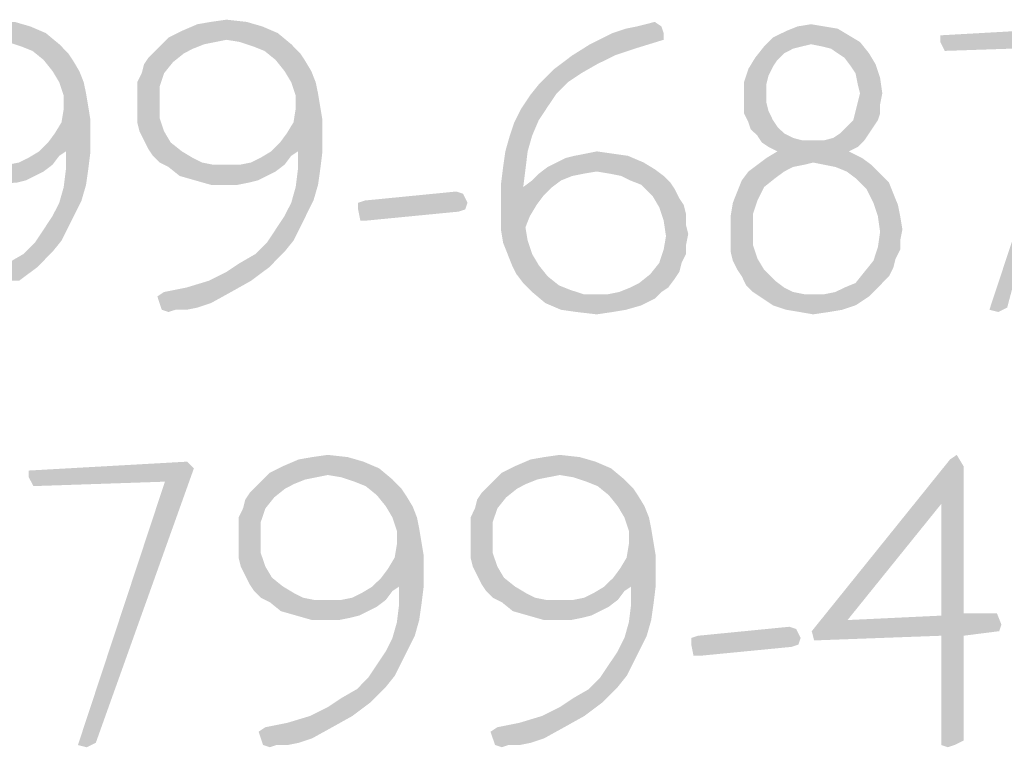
# Model space of a CAD drawing. Header units: inches. Extents: x -1 to 69, y -1 to 45.
# Tile 29 of 39: x 65.284 to 66.303, y 1.492 to 2.244. Entities that reach past the tile are written whole.
import ezdxf

# ---------------------------------------------------------------- set-up
doc = ezdxf.new("R2010")
doc.units = ezdxf.units.IN
doc.header["$LTSCALE"] = 3.74
doc.header["$MEASUREMENT"] = 0
doc.layers.get('0').update_dxf_attribs({"linetype": 'CONTINUOUS'})

msp = doc.modelspace()

# ---------------------------------------------------------------- linework, layer by layer
at = {"color": 2, "linetype": 'CONTINUOUS'}
for points in [[(65.2283, 2.2396), (65.2791, 2.242), (65.2953, 2.2373)], [(65.5191, 2.242), (65.4683, 2.2396), (65.4822, 2.242)], [(65.4683, 2.2396), (65.5191, 2.242), (65.5353, 2.2373)], [(65.4822, 2.242), (65.4983, 2.2443), (65.5191, 2.242)], [(65.9322, 2.2396), (65.9414, 2.242), (65.9483, 2.2373)], [(65.3114, 2.2304), (65.1983, 2.2258), (65.2122, 2.2327)], [(65.2953, 2.2373), (65.2122, 2.2327), (65.2283, 2.2396)], [(65.2122, 2.2327), (65.2953, 2.2373), (65.3114, 2.2304)], [(65.5514, 2.2304), (65.4383, 2.2258), (65.4522, 2.2327)], [(65.5353, 2.2373), (65.4522, 2.2327), (65.4683, 2.2396)], [(65.4522, 2.2327), (65.5353, 2.2373), (65.5514, 2.2304)], [(65.8976, 2.2304), (65.9114, 2.235), (65.9483, 2.2373)], [(65.8976, 2.2304), (65.9483, 2.2373), (65.9506, 2.2304)], [(65.9483, 2.2373), (65.9114, 2.235), (65.923, 2.2373)], [(65.9483, 2.2373), (65.923, 2.2373), (65.9322, 2.2396)], [(66.1422, 2.2281), (66.0637, 2.2258), (66.0776, 2.2327)], [(66.1168, 2.2373), (66.1306, 2.235), (66.0776, 2.2327)], [(66.1168, 2.2373), (66.0776, 2.2327), (66.0891, 2.2373)], [(66.0776, 2.2327), (66.1306, 2.235), (66.1422, 2.2281)], [(66.0891, 2.2373), (66.103, 2.2396), (66.1168, 2.2373)], [(66.4076, 2.2304), (66.2368, 2.2281), (66.4006, 2.2373)], [(65.2583, 2.2235), (65.1983, 2.2258), (65.3114, 2.2304)], [(65.2722, 2.2212), (65.2583, 2.2235), (65.3114, 2.2304)], [(65.2722, 2.2212), (65.3114, 2.2304), (65.3253, 2.2189)], [(65.3253, 2.2189), (65.286, 2.2166), (65.2722, 2.2212)], [(65.4983, 2.2235), (65.4314, 2.2189), (65.4383, 2.2258)], [(65.4983, 2.2235), (65.4868, 2.2212), (65.4314, 2.2189)], [(65.4314, 2.2189), (65.4868, 2.2212), (65.4753, 2.2189)], [(65.4983, 2.2235), (65.4383, 2.2258), (65.5514, 2.2304)], [(65.5122, 2.2212), (65.4983, 2.2235), (65.5514, 2.2304)], [(65.5122, 2.2212), (65.5514, 2.2304), (65.5653, 2.2189)], [(65.5653, 2.2189), (65.526, 2.2166), (65.5122, 2.2212)], [(65.9506, 2.2304), (65.9506, 2.2235), (65.8745, 2.2189)], [(65.9506, 2.2304), (65.8745, 2.2189), (65.8976, 2.2304)], [(65.8745, 2.2189), (65.9506, 2.2235), (65.9206, 2.2143)], [(66.103, 2.2189), (66.0545, 2.2166), (66.0637, 2.2258)], [(66.0637, 2.2258), (66.1422, 2.2281), (66.1537, 2.2212)], [(66.0637, 2.2258), (66.1537, 2.2212), (66.103, 2.2189)], [(66.1145, 2.2166), (66.103, 2.2189), (66.1537, 2.2212)], [(66.1237, 2.2143), (66.1145, 2.2166), (66.1537, 2.2212)], [(66.1306, 2.2096), (66.1237, 2.2143), (66.1537, 2.2212)], [(66.1306, 2.2096), (66.1537, 2.2212), (66.163, 2.2096)], [(66.2368, 2.2212), (66.2368, 2.2281), (66.4076, 2.2304)], [(66.3776, 2.2166), (66.2368, 2.2212), (66.4076, 2.2304)], [(66.3776, 2.2166), (66.2414, 2.212), (66.2368, 2.2212)], [(65.2976, 2.212), (65.286, 2.2166), (65.3253, 2.2189)], [(65.2976, 2.212), (65.3253, 2.2189), (65.3345, 2.2096)], [(65.3345, 2.2096), (65.3091, 2.2027), (65.2976, 2.212)], [(65.4545, 2.2096), (65.4176, 2.205), (65.4245, 2.212)], [(65.4753, 2.2189), (65.4637, 2.2143), (65.4245, 2.212)], [(65.4753, 2.2189), (65.4245, 2.212), (65.4314, 2.2189)], [(65.4245, 2.212), (65.4637, 2.2143), (65.4545, 2.2096)], [(65.5376, 2.212), (65.526, 2.2166), (65.5653, 2.2189)], [(65.5376, 2.212), (65.5653, 2.2189), (65.5745, 2.2096)], [(65.5745, 2.2096), (65.5491, 2.2027), (65.5376, 2.212)], [(65.9206, 2.2143), (65.856, 2.2073), (65.8745, 2.2189)], [(65.856, 2.2073), (65.9206, 2.2143), (65.8999, 2.2073)], [(66.0937, 2.2166), (66.0845, 2.2143), (66.0453, 2.205)], [(66.0937, 2.2166), (66.0453, 2.205), (66.0545, 2.2166)], [(66.0845, 2.2143), (66.0753, 2.2096), (66.0453, 2.205)], [(66.0545, 2.2166), (66.103, 2.2189), (66.0937, 2.2166)], [(66.306, 1.9466), (66.2876, 1.9443), (66.3776, 2.2166)], [(65.3091, 2.2027), (65.3345, 2.2096), (65.3391, 2.2027)], [(65.3391, 2.2027), (65.3183, 2.1912), (65.3091, 2.2027)], [(65.3183, 2.1912), (65.3391, 2.2027), (65.346, 2.1912)], [(65.4106, 2.1889), (65.413, 2.1981), (65.443, 2.2004)], [(65.4106, 2.1889), (65.443, 2.2004), (65.4337, 2.1889)], [(65.443, 2.2004), (65.413, 2.1981), (65.4176, 2.205)], [(65.4176, 2.205), (65.4545, 2.2096), (65.443, 2.2004)], [(65.5491, 2.2027), (65.5745, 2.2096), (65.5791, 2.2027)], [(65.5791, 2.2027), (65.5583, 2.1912), (65.5491, 2.2027)], [(65.5583, 2.1912), (65.5791, 2.2027), (65.586, 2.1912)], [(65.8999, 2.2073), (65.8814, 2.1981), (65.8376, 2.1935)], [(65.8999, 2.2073), (65.8376, 2.1935), (65.856, 2.2073)], [(66.0683, 2.2027), (66.0383, 2.1935), (66.0453, 2.205)], [(66.0683, 2.2027), (66.0637, 2.1958), (66.0383, 2.1935)], [(66.0453, 2.205), (66.0753, 2.2096), (66.0683, 2.2027)], [(66.163, 2.2096), (66.1376, 2.205), (66.1306, 2.2096)], [(66.1376, 2.205), (66.163, 2.2096), (66.1699, 2.1981)], [(66.1699, 2.1981), (66.1445, 2.1958), (66.1376, 2.205)], [(65.346, 2.1912), (65.3253, 2.1796), (65.3183, 2.1912)], [(65.3253, 2.1796), (65.346, 2.1912), (65.3506, 2.1796)], [(65.586, 2.1912), (65.5653, 2.1796), (65.5583, 2.1912)], [(65.5653, 2.1796), (65.586, 2.1912), (65.5906, 2.1796)], [(65.8653, 2.1889), (65.8214, 2.1773), (65.8376, 2.1935)], [(65.8376, 2.1935), (65.8814, 2.1981), (65.8653, 2.1889)], [(66.0591, 2.1866), (66.0337, 2.1796), (66.0383, 2.1935)], [(66.0383, 2.1935), (66.0637, 2.1958), (66.0591, 2.1866)], [(66.1491, 2.1889), (66.1445, 2.1958), (66.1699, 2.1981)], [(66.1491, 2.1889), (66.1699, 2.1981), (66.1745, 2.1843)], [(65.4337, 2.1889), (65.406, 2.1796), (65.4106, 2.1889)], [(65.406, 2.1796), (65.4337, 2.1889), (65.4291, 2.175)], [(65.8653, 2.1889), (65.8514, 2.1796), (65.8214, 2.1773)], [(66.0337, 2.1796), (66.0591, 2.1866), (66.0568, 2.1773)], [(66.1745, 2.1843), (66.1514, 2.1773), (66.1491, 2.1889)], [(66.1537, 2.1681), (66.1514, 2.1773), (66.1745, 2.1843)], [(66.1537, 2.1681), (66.1745, 2.1843), (66.1768, 2.1681)], [(65.3506, 2.1796), (65.3299, 2.1658), (65.3253, 2.1796)], [(65.3506, 2.1796), (65.353, 2.1681), (65.3299, 2.1658)], [(65.4291, 2.175), (65.406, 2.1681), (65.406, 2.1796)], [(65.406, 2.1589), (65.406, 2.1681), (65.4291, 2.175)], [(65.406, 2.1589), (65.4291, 2.175), (65.4291, 2.1589)], [(65.5906, 2.1796), (65.5699, 2.1658), (65.5653, 2.1796)], [(65.5906, 2.1796), (65.593, 2.1681), (65.5699, 2.1658)], [(65.8399, 2.1681), (65.8122, 2.1658), (65.8214, 2.1773)], [(65.8214, 2.1773), (65.8514, 2.1796), (65.8399, 2.1681)], [(66.0568, 2.1773), (66.0337, 2.1658), (66.0337, 2.1796)], [(66.0568, 2.1773), (66.0568, 2.1681), (66.0337, 2.1658)], [(65.3299, 2.1658), (65.353, 2.1681), (65.3553, 2.1543)], [(65.3553, 2.1543), (65.3299, 2.152), (65.3299, 2.1658)], [(65.5699, 2.1658), (65.593, 2.1681), (65.5953, 2.1543)], [(65.5953, 2.1543), (65.5699, 2.152), (65.5699, 2.1658)], [(65.8306, 2.1543), (65.803, 2.152), (65.8122, 2.1658)], [(65.8122, 2.1658), (65.8399, 2.1681), (65.8306, 2.1543)], [(66.0337, 2.1658), (66.0568, 2.1681), (66.0568, 2.1589)], [(66.0568, 2.1589), (66.0337, 2.1566), (66.0337, 2.1658)], [(66.1768, 2.1681), (66.1514, 2.1589), (66.1537, 2.1681)], [(66.1514, 2.1589), (66.1768, 2.1681), (66.1745, 2.1566)], [(65.3576, 2.1404), (65.3276, 2.1381), (65.3299, 2.152)], [(65.3299, 2.152), (65.3553, 2.1543), (65.3576, 2.1404)], [(65.4291, 2.1589), (65.406, 2.1473), (65.406, 2.1589)], [(65.406, 2.1473), (65.4291, 2.1589), (65.4291, 2.1427)], [(65.5976, 2.1404), (65.5676, 2.1381), (65.5699, 2.152)], [(65.5699, 2.152), (65.5953, 2.1543), (65.5976, 2.1404)], [(65.8214, 2.1404), (65.796, 2.1381), (65.803, 2.152)], [(65.803, 2.152), (65.8306, 2.1543), (65.8214, 2.1404)], [(66.0337, 2.1566), (66.0568, 2.1589), (66.0591, 2.1496)], [(66.0591, 2.1496), (66.0337, 2.1473), (66.0337, 2.1566)], [(66.0337, 2.1473), (66.0591, 2.1496), (66.0637, 2.1404)], [(66.1745, 2.1473), (66.1468, 2.1404), (66.1491, 2.1496)], [(66.1745, 2.1566), (66.1491, 2.1496), (66.1514, 2.1589)], [(66.1491, 2.1496), (66.1745, 2.1566), (66.1745, 2.1473)], [(65.3206, 2.1266), (65.3276, 2.1381), (65.3576, 2.1404)], [(65.3206, 2.1266), (65.3576, 2.1404), (65.3576, 2.1266)], [(65.4291, 2.1427), (65.406, 2.1381), (65.406, 2.1473)], [(65.4083, 2.1289), (65.406, 2.1381), (65.4291, 2.1427)], [(65.4083, 2.1289), (65.4291, 2.1427), (65.4337, 2.1289)], [(65.5606, 2.1266), (65.5676, 2.1381), (65.5976, 2.1404)], [(65.5606, 2.1266), (65.5976, 2.1404), (65.5976, 2.1266)], [(65.7914, 2.1243), (65.796, 2.1381), (65.8214, 2.1404)], [(65.7914, 2.1243), (65.8214, 2.1404), (65.8145, 2.1243)], [(66.0637, 2.1404), (66.0383, 2.1381), (66.0337, 2.1473)], [(66.0383, 2.1381), (66.0637, 2.1404), (66.0683, 2.1335)], [(66.1722, 2.1404), (66.1399, 2.1335), (66.1468, 2.1404)], [(66.1399, 2.1335), (66.1722, 2.1404), (66.1676, 2.1335)], [(66.1468, 2.1404), (66.1745, 2.1473), (66.1722, 2.1404)], [(66.0683, 2.1335), (66.0406, 2.1312), (66.0383, 2.1381)], [(66.0406, 2.1312), (66.0683, 2.1335), (66.0753, 2.1266)], [(66.0753, 2.1266), (66.0476, 2.1243), (66.0406, 2.1312)], [(66.1676, 2.1335), (66.133, 2.1266), (66.1399, 2.1335)], [(66.133, 2.1266), (66.1676, 2.1335), (66.163, 2.1266)], [(65.3045, 2.1081), (65.3137, 2.1173), (65.3576, 2.1266)], [(65.3322, 2.1081), (65.3045, 2.1081), (65.3576, 2.1266)], [(65.3576, 2.1266), (65.3137, 2.1173), (65.3206, 2.1266)], [(65.3322, 2.1081), (65.3576, 2.1266), (65.3576, 2.1081)], [(65.4337, 2.1289), (65.413, 2.1196), (65.4083, 2.1289)], [(65.413, 2.1196), (65.4337, 2.1289), (65.4406, 2.1173)], [(65.4406, 2.1173), (65.4176, 2.1104), (65.413, 2.1196)], [(65.5445, 2.1081), (65.5537, 2.1173), (65.5976, 2.1266)], [(65.5722, 2.1081), (65.5445, 2.1081), (65.5976, 2.1266)], [(65.5976, 2.1266), (65.5537, 2.1173), (65.5606, 2.1266)], [(65.5722, 2.1081), (65.5976, 2.1266), (65.5976, 2.1081)], [(65.8145, 2.1243), (65.7868, 2.1081), (65.7914, 2.1243)], [(65.7868, 2.1081), (65.8145, 2.1243), (65.8099, 2.1081)], [(66.0476, 2.1243), (66.0753, 2.1266), (66.0845, 2.122)], [(66.0845, 2.122), (66.0522, 2.1173), (66.0476, 2.1243)], [(66.0845, 2.122), (66.0937, 2.1196), (66.0522, 2.1173)], [(66.1168, 2.1196), (66.1583, 2.1196), (66.0522, 2.1173)], [(66.1053, 2.1196), (66.1168, 2.1196), (66.0522, 2.1173)], [(66.0937, 2.1196), (66.1053, 2.1196), (66.0522, 2.1173)], [(66.0591, 2.1127), (66.0522, 2.1173), (66.1583, 2.1196)], [(66.0591, 2.1127), (66.1583, 2.1196), (66.1514, 2.1127)], [(66.1168, 2.1196), (66.126, 2.122), (66.163, 2.1266)], [(66.1168, 2.1196), (66.163, 2.1266), (66.1583, 2.1196)], [(66.163, 2.1266), (66.126, 2.122), (66.133, 2.1266)], [(65.4176, 2.1104), (65.4406, 2.1173), (65.4522, 2.1081)], [(65.4522, 2.1081), (65.4222, 2.1035), (65.4176, 2.1104)], [(66.1514, 2.1127), (66.0683, 2.1081), (66.0591, 2.1127)], [(66.0683, 2.1081), (66.1514, 2.1127), (66.1422, 2.1081)], [(65.2722, 2.0943), (65.2837, 2.0966), (65.3253, 2.1035)], [(65.2722, 2.0943), (65.3253, 2.1035), (65.3183, 2.0943)], [(65.2837, 2.0966), (65.293, 2.1012), (65.3253, 2.1035)], [(65.3322, 2.1081), (65.3253, 2.1035), (65.293, 2.1012)], [(65.3322, 2.1081), (65.293, 2.1012), (65.3045, 2.1081)], [(65.3576, 2.1081), (65.3322, 2.0896), (65.3322, 2.1081)], [(65.3322, 2.0896), (65.3576, 2.1081), (65.3553, 2.0896)], [(65.4222, 2.1035), (65.4522, 2.1081), (65.4637, 2.1012)], [(65.4637, 2.1012), (65.4291, 2.0966), (65.4222, 2.1035)], [(65.4291, 2.0966), (65.4637, 2.1012), (65.473, 2.0966)], [(65.5122, 2.0943), (65.5237, 2.0966), (65.5653, 2.1035)], [(65.5122, 2.0943), (65.5653, 2.1035), (65.5583, 2.0943)], [(65.5237, 2.0966), (65.533, 2.1012), (65.5653, 2.1035)], [(65.5722, 2.1081), (65.5653, 2.1035), (65.533, 2.1012)], [(65.5722, 2.1081), (65.533, 2.1012), (65.5445, 2.1081)], [(65.5976, 2.1081), (65.5722, 2.0896), (65.5722, 2.1081)], [(65.5722, 2.0896), (65.5976, 2.1081), (65.5953, 2.0896)], [(65.8099, 2.1081), (65.7845, 2.092), (65.7868, 2.1081)], [(65.7845, 2.092), (65.8099, 2.1081), (65.8076, 2.0896)], [(65.8399, 2.0966), (65.8491, 2.1012), (65.9137, 2.1035)], [(65.8399, 2.0966), (65.9137, 2.1035), (65.9299, 2.0966)], [(65.9137, 2.1035), (65.8491, 2.1012), (65.8583, 2.1035)], [(65.8976, 2.1058), (65.8583, 2.1035), (65.8699, 2.1058)], [(65.8583, 2.1035), (65.8976, 2.1058), (65.9137, 2.1035)], [(65.8699, 2.1058), (65.8814, 2.1081), (65.8976, 2.1058)], [(66.156, 2.1012), (66.1053, 2.0966), (66.0476, 2.0943)], [(66.156, 2.1012), (66.0476, 2.0943), (66.0568, 2.1012)], [(66.1422, 2.1081), (66.0568, 2.1012), (66.0683, 2.1081)], [(66.0568, 2.1012), (66.1422, 2.1081), (66.156, 2.1012)], [(66.1168, 2.0943), (66.1053, 2.0966), (66.156, 2.1012)], [(66.1168, 2.0943), (66.156, 2.1012), (66.1653, 2.0943)], [(65.2722, 2.0943), (65.3183, 2.0943), (65.1983, 2.092)], [(65.1983, 2.092), (65.3183, 2.0943), (65.3091, 2.0873)], [(65.3091, 2.0873), (65.2099, 2.0827), (65.1983, 2.092)], [(65.3553, 2.0896), (65.353, 2.0735), (65.3299, 2.0712)], [(65.3553, 2.0896), (65.3299, 2.0712), (65.3322, 2.0896)], [(65.473, 2.0966), (65.4383, 2.092), (65.4291, 2.0966)], [(65.473, 2.0966), (65.4845, 2.0943), (65.4383, 2.092)], [(65.5122, 2.0943), (65.5583, 2.0943), (65.4383, 2.092)], [(65.4983, 2.0943), (65.5122, 2.0943), (65.4383, 2.092)], [(65.4845, 2.0943), (65.4983, 2.0943), (65.4383, 2.092)], [(65.4383, 2.092), (65.5583, 2.0943), (65.5491, 2.0873)], [(65.5491, 2.0873), (65.4499, 2.0827), (65.4383, 2.092)], [(65.5953, 2.0896), (65.593, 2.0735), (65.5699, 2.0712)], [(65.5953, 2.0896), (65.5699, 2.0712), (65.5722, 2.0896)], [(65.8076, 2.0896), (65.7822, 2.0735), (65.7845, 2.092)], [(65.7822, 2.0735), (65.8076, 2.0896), (65.8053, 2.0712)], [(65.9414, 2.0896), (65.8214, 2.085), (65.8306, 2.092)], [(65.9414, 2.0896), (65.8814, 2.0873), (65.8214, 2.085)], [(65.9299, 2.0966), (65.8306, 2.092), (65.8399, 2.0966)], [(65.8306, 2.092), (65.9299, 2.0966), (65.9414, 2.0896)], [(65.8953, 2.085), (65.8814, 2.0873), (65.9414, 2.0896)], [(65.9068, 2.0827), (65.8953, 2.085), (65.9414, 2.0896)], [(65.9068, 2.0827), (65.9414, 2.0896), (65.9506, 2.0827)], [(66.096, 2.0943), (66.0845, 2.092), (66.0383, 2.0873)], [(66.096, 2.0943), (66.0383, 2.0873), (66.0476, 2.0943)], [(66.0383, 2.0873), (66.0845, 2.092), (66.0753, 2.0873)], [(66.0476, 2.0943), (66.1053, 2.0966), (66.096, 2.0943)], [(66.1653, 2.0943), (66.1283, 2.092), (66.1168, 2.0943)], [(66.1399, 2.0873), (66.1283, 2.092), (66.1653, 2.0943)], [(66.1399, 2.0873), (66.1653, 2.0943), (66.1745, 2.085)], [(65.2099, 2.0827), (65.3091, 2.0873), (65.2999, 2.0827)], [(65.2999, 2.0827), (65.226, 2.0781), (65.2099, 2.0827)], [(65.226, 2.0781), (65.2999, 2.0827), (65.2906, 2.0781)], [(65.2906, 2.0781), (65.2422, 2.0735), (65.226, 2.0781)], [(65.2906, 2.0781), (65.2814, 2.0758), (65.2422, 2.0735)], [(65.4499, 2.0827), (65.5491, 2.0873), (65.5399, 2.0827)], [(65.5399, 2.0827), (65.466, 2.0781), (65.4499, 2.0827)], [(65.466, 2.0781), (65.5399, 2.0827), (65.5306, 2.0781)], [(65.5306, 2.0781), (65.4822, 2.0735), (65.466, 2.0781)], [(65.5306, 2.0781), (65.5214, 2.0758), (65.4822, 2.0735)], [(65.8445, 2.0781), (65.8053, 2.0712), (65.8145, 2.0781)], [(65.8053, 2.0712), (65.8445, 2.0781), (65.8353, 2.0712)], [(65.8676, 2.085), (65.856, 2.0827), (65.8145, 2.0781)], [(65.8676, 2.085), (65.8145, 2.0781), (65.8214, 2.085)], [(65.8145, 2.0781), (65.856, 2.0827), (65.8445, 2.0781)], [(65.8214, 2.085), (65.8814, 2.0873), (65.8676, 2.085)], [(65.9506, 2.0827), (65.916, 2.0781), (65.9068, 2.0827)], [(65.916, 2.0781), (65.9506, 2.0827), (65.9576, 2.0758)], [(65.9576, 2.0758), (65.9276, 2.0735), (65.916, 2.0781)], [(66.0545, 2.0712), (66.0268, 2.0666), (66.0314, 2.0781)], [(66.0753, 2.0873), (66.066, 2.0804), (66.0314, 2.0781)], [(66.0753, 2.0873), (66.0314, 2.0781), (66.0383, 2.0873)], [(66.0314, 2.0781), (66.066, 2.0804), (66.0545, 2.0712)], [(66.1745, 2.085), (66.1491, 2.0804), (66.1399, 2.0873)], [(66.1491, 2.0804), (66.1745, 2.085), (66.1837, 2.0758)], [(66.1837, 2.0758), (66.1606, 2.0689), (66.1491, 2.0804)], [(65.3483, 2.0573), (65.3253, 2.055), (65.3299, 2.0712)], [(65.3299, 2.0712), (65.353, 2.0735), (65.3483, 2.0573)], [(65.4983, 2.0735), (65.4822, 2.0735), (65.5214, 2.0758)], [(65.4983, 2.0735), (65.5214, 2.0758), (65.5099, 2.0735)], [(65.5883, 2.0573), (65.5653, 2.055), (65.5699, 2.0712)], [(65.5699, 2.0712), (65.593, 2.0735), (65.5883, 2.0573)], [(65.8053, 2.0712), (65.7822, 2.055), (65.7822, 2.0735)], [(65.8353, 2.0712), (65.826, 2.062), (65.7822, 2.055)], [(65.8053, 2.0712), (65.8353, 2.0712), (65.7822, 2.055)], [(65.9276, 2.0735), (65.9576, 2.0758), (65.9622, 2.0689)], [(65.9622, 2.0689), (65.9391, 2.062), (65.9276, 2.0735)], [(65.9391, 2.062), (65.9622, 2.0689), (65.9668, 2.0596)], [(66.0268, 2.0666), (66.0545, 2.0712), (66.0476, 2.0573)], [(66.1606, 2.0689), (66.1837, 2.0758), (66.1883, 2.0643)], [(66.1883, 2.0643), (66.1676, 2.055), (66.1606, 2.0689)], [(65.6345, 2.055), (65.6414, 2.0573), (65.743, 2.0643)], [(65.6345, 2.055), (65.743, 2.0643), (65.7476, 2.055)], [(65.743, 2.0643), (65.6414, 2.0573), (65.736, 2.0666)], [(65.7822, 2.055), (65.826, 2.062), (65.8191, 2.0527)], [(65.9668, 2.0596), (65.946, 2.0504), (65.9391, 2.062)], [(65.9668, 2.0596), (65.9714, 2.0527), (65.946, 2.0504)], [(66.0476, 2.0573), (66.0222, 2.055), (66.0268, 2.0666)], [(66.1676, 2.055), (66.1883, 2.0643), (66.193, 2.0527)], [(65.3414, 2.0435), (65.3183, 2.0412), (65.3253, 2.055)], [(65.3253, 2.055), (65.3483, 2.0573), (65.3414, 2.0435)], [(65.5814, 2.0435), (65.5583, 2.0412), (65.5653, 2.055)], [(65.5653, 2.055), (65.5883, 2.0573), (65.5814, 2.0435)], [(65.7476, 2.055), (65.6345, 2.0481), (65.6345, 2.055)], [(65.6345, 2.0481), (65.7476, 2.055), (65.7453, 2.0481)], [(65.7453, 2.0481), (65.6368, 2.0366), (65.6345, 2.0481)], [(65.7453, 2.0481), (65.7383, 2.0458), (65.6368, 2.0366)], [(65.8191, 2.0527), (65.7822, 2.0412), (65.7822, 2.055)], [(65.7822, 2.0412), (65.8191, 2.0527), (65.8122, 2.0412)], [(65.946, 2.0504), (65.9714, 2.0527), (65.9737, 2.0435)], [(65.9737, 2.0435), (65.9506, 2.0366), (65.946, 2.0504)], [(66.043, 2.0435), (66.0199, 2.0412), (66.0222, 2.055)], [(66.0222, 2.055), (66.0476, 2.0573), (66.043, 2.0435)], [(66.193, 2.0527), (66.1722, 2.0412), (66.1676, 2.055)], [(66.1722, 2.0412), (66.193, 2.0527), (66.1953, 2.0412)], [(65.3345, 2.0296), (65.3091, 2.0273), (65.3183, 2.0412)], [(65.3183, 2.0412), (65.3414, 2.0435), (65.3345, 2.0296)], [(65.5745, 2.0296), (65.5491, 2.0273), (65.5583, 2.0412)], [(65.5583, 2.0412), (65.5814, 2.0435), (65.5745, 2.0296)], [(65.6368, 2.0366), (65.7383, 2.0458), (65.6437, 2.0366)], [(65.8122, 2.0412), (65.8076, 2.0296), (65.7822, 2.0273)], [(65.8122, 2.0412), (65.7822, 2.0273), (65.7822, 2.0412)], [(65.9506, 2.0366), (65.9737, 2.0435), (65.9737, 2.032)], [(66.0199, 2.0273), (66.0199, 2.0412), (66.043, 2.0435)], [(66.0199, 2.0273), (66.043, 2.0435), (66.043, 2.0273)], [(66.1953, 2.0412), (66.1745, 2.025), (66.1722, 2.0412)], [(66.1953, 2.0412), (66.1976, 2.0273), (66.1745, 2.025)], [(65.3276, 2.0158), (65.2999, 2.0135), (65.3091, 2.0273)], [(65.3091, 2.0273), (65.3345, 2.0296), (65.3276, 2.0158)], [(65.5676, 2.0158), (65.5399, 2.0135), (65.5491, 2.0273)], [(65.5491, 2.0273), (65.5745, 2.0296), (65.5676, 2.0158)], [(65.7822, 2.0273), (65.8076, 2.0296), (65.8099, 2.0158)], [(65.8099, 2.0158), (65.7845, 2.0135), (65.7822, 2.0273)], [(65.9737, 2.032), (65.953, 2.0204), (65.9506, 2.0366)], [(65.9737, 2.032), (65.976, 2.0227), (65.953, 2.0204)], [(66.043, 2.0273), (66.0199, 2.0158), (66.0199, 2.0273)], [(66.0199, 2.0158), (66.043, 2.0273), (66.043, 2.0112)], [(66.1745, 2.025), (66.1976, 2.0273), (66.1953, 2.0158)], [(65.9737, 2.0112), (65.9506, 2.0066), (65.953, 2.0204)], [(65.953, 2.0204), (65.976, 2.0227), (65.9737, 2.0112)], [(66.1953, 2.0158), (66.1722, 2.0089), (66.1745, 2.025)], [(65.3183, 2.0043), (65.2883, 2.002), (65.2999, 2.0135)], [(65.2999, 2.0135), (65.3276, 2.0158), (65.3183, 2.0043)], [(65.5583, 2.0043), (65.5283, 2.002), (65.5399, 2.0135)], [(65.5399, 2.0135), (65.5676, 2.0158), (65.5583, 2.0043)], [(65.7891, 2.002), (65.7845, 2.0135), (65.8099, 2.0158)], [(65.7891, 2.002), (65.8099, 2.0158), (65.8145, 2.002)], [(65.9506, 2.0066), (65.9737, 2.0112), (65.9737, 2.002)], [(66.043, 2.0112), (66.0199, 2.0043), (66.0199, 2.0158)], [(66.0199, 2.0043), (66.043, 2.0112), (66.0476, 1.9973)], [(66.1953, 2.0066), (66.1676, 1.995), (66.1722, 2.0089)], [(66.1722, 2.0089), (66.1953, 2.0158), (66.1953, 2.0066)], [(65.2722, 1.9927), (65.2883, 2.002), (65.3183, 2.0043)], [(65.2722, 1.9927), (65.3183, 2.0043), (65.3022, 1.9881)], [(65.5122, 1.9927), (65.5283, 2.002), (65.5583, 2.0043)], [(65.5122, 1.9927), (65.5583, 2.0043), (65.5422, 1.9881)], [(65.8145, 2.002), (65.7937, 1.9904), (65.7891, 2.002)], [(65.7937, 1.9904), (65.8145, 2.002), (65.8214, 1.9904)], [(65.9737, 2.002), (65.946, 1.9927), (65.9506, 2.0066)], [(65.946, 1.9927), (65.9737, 2.002), (65.9691, 1.9927)], [(66.0476, 1.9973), (66.0222, 1.995), (66.0199, 2.0043)], [(66.0268, 1.9858), (66.0222, 1.995), (66.0476, 1.9973)], [(66.0268, 1.9858), (66.0476, 1.9973), (66.0545, 1.9858)], [(66.1953, 2.0066), (66.1906, 1.9973), (66.1676, 1.995)], [(66.1676, 1.995), (66.1906, 1.9973), (66.1883, 1.9881)], [(65.2399, 1.9743), (65.2583, 1.9835), (65.3022, 1.9881)], [(65.2399, 1.9743), (65.3022, 1.9881), (65.2837, 1.9743)], [(65.3022, 1.9881), (65.2583, 1.9835), (65.2722, 1.9927)], [(65.4799, 1.9743), (65.4983, 1.9835), (65.5422, 1.9881)], [(65.4799, 1.9743), (65.5422, 1.9881), (65.5237, 1.9743)], [(65.5422, 1.9881), (65.4983, 1.9835), (65.5122, 1.9927)], [(65.8214, 1.9904), (65.7983, 1.9812), (65.7937, 1.9904)], [(65.7983, 1.9812), (65.8214, 1.9904), (65.8306, 1.9789)], [(65.9691, 1.9927), (65.9668, 1.9835), (65.9368, 1.9812)], [(65.9691, 1.9927), (65.9368, 1.9812), (65.946, 1.9927)], [(66.1883, 1.9881), (66.1583, 1.9835), (66.1676, 1.995)], [(66.1583, 1.9835), (66.1883, 1.9881), (66.1837, 1.9789)], [(65.8306, 1.9789), (65.8053, 1.972), (65.7983, 1.9812)], [(65.8053, 1.972), (65.8306, 1.9789), (65.8422, 1.9696)], [(65.916, 1.9673), (65.9253, 1.972), (65.9622, 1.9766)], [(65.916, 1.9673), (65.9622, 1.9766), (65.9553, 1.9673)], [(65.9622, 1.9766), (65.9253, 1.972), (65.9368, 1.9812)], [(65.9368, 1.9812), (65.9668, 1.9835), (65.9622, 1.9766)], [(66.0545, 1.9858), (66.0314, 1.9789), (66.0268, 1.9858)], [(66.0314, 1.9789), (66.0545, 1.9858), (66.066, 1.9743)], [(66.066, 1.9743), (66.036, 1.9696), (66.0314, 1.9789)], [(66.1837, 1.9789), (66.1491, 1.972), (66.1583, 1.9835)], [(66.1491, 1.972), (66.1837, 1.9789), (66.1768, 1.972)], [(65.4337, 1.9627), (65.4568, 1.9673), (65.5237, 1.9743)], [(65.4337, 1.9627), (65.5237, 1.9743), (65.503, 1.9627)], [(65.5237, 1.9743), (65.4568, 1.9673), (65.4799, 1.9743)], [(65.8422, 1.9696), (65.8145, 1.9627), (65.8053, 1.972)], [(65.8422, 1.9696), (65.8537, 1.965), (65.8145, 1.9627)], [(65.9553, 1.9673), (65.9045, 1.9627), (65.916, 1.9673)], [(65.9045, 1.9627), (65.9553, 1.9673), (65.9483, 1.9627)], [(66.036, 1.9696), (66.066, 1.9743), (66.0753, 1.9673)], [(66.0753, 1.9673), (66.043, 1.9627), (66.036, 1.9696)], [(66.043, 1.9627), (66.0753, 1.9673), (66.0845, 1.9627)], [(66.1699, 1.965), (66.1283, 1.9627), (66.1376, 1.9673)], [(66.1768, 1.972), (66.1376, 1.9673), (66.1491, 1.972)], [(66.1376, 1.9673), (66.1768, 1.972), (66.1699, 1.965)], [(65.503, 1.9627), (65.4268, 1.9581), (65.4337, 1.9627)], [(65.4291, 1.9512), (65.4268, 1.9581), (65.503, 1.9627)], [(65.4291, 1.9512), (65.503, 1.9627), (65.4822, 1.9512)], [(65.8145, 1.9627), (65.8537, 1.965), (65.8676, 1.9604)], [(65.8676, 1.9604), (65.8283, 1.9512), (65.8145, 1.9627)], [(65.893, 1.9604), (65.9414, 1.9558), (65.8283, 1.9512)], [(65.8814, 1.9604), (65.893, 1.9604), (65.8283, 1.9512)], [(65.8676, 1.9604), (65.8814, 1.9604), (65.8283, 1.9512)], [(65.9483, 1.9627), (65.893, 1.9604), (65.9045, 1.9627)], [(65.893, 1.9604), (65.9483, 1.9627), (65.9414, 1.9558)], [(66.0845, 1.9627), (66.0499, 1.9581), (66.043, 1.9627)], [(66.0845, 1.9627), (66.096, 1.9604), (66.0499, 1.9581)], [(66.1053, 1.9604), (66.1168, 1.9604), (66.0499, 1.9581)], [(66.096, 1.9604), (66.1053, 1.9604), (66.0499, 1.9581)], [(66.163, 1.9581), (66.0499, 1.9581), (66.1168, 1.9604)], [(66.163, 1.9581), (66.0637, 1.9489), (66.0499, 1.9581)], [(66.0637, 1.9489), (66.163, 1.9581), (66.1491, 1.9489)], [(66.1168, 1.9604), (66.1283, 1.9627), (66.1699, 1.965)], [(66.1168, 1.9604), (66.1699, 1.965), (66.163, 1.9581)], [(65.4822, 1.9512), (65.4314, 1.9443), (65.4291, 1.9512)], [(65.4822, 1.9512), (65.4683, 1.9466), (65.4314, 1.9443)], [(65.4453, 1.9443), (65.4314, 1.9443), (65.4683, 1.9466)], [(65.4453, 1.9443), (65.4683, 1.9466), (65.4568, 1.9443)], [(65.8283, 1.9512), (65.9414, 1.9558), (65.9276, 1.9489)], [(65.9276, 1.9489), (65.8445, 1.9443), (65.8283, 1.9512)], [(65.8445, 1.9443), (65.9276, 1.9489), (65.9114, 1.9443)], [(66.1491, 1.9489), (66.0776, 1.9443), (66.0637, 1.9489)], [(66.0776, 1.9443), (66.1491, 1.9489), (66.1353, 1.9443)], [(66.2876, 1.9443), (66.306, 1.9466), (66.2968, 1.942)], [(65.4453, 1.9443), (65.4383, 1.942), (65.4314, 1.9443)], [(65.9114, 1.9443), (65.8606, 1.942), (65.8445, 1.9443)], [(65.8606, 1.942), (65.9114, 1.9443), (65.8976, 1.942)], [(65.8976, 1.942), (65.8814, 1.9396), (65.8606, 1.942)], [(66.1353, 1.9443), (66.0914, 1.942), (66.0776, 1.9443)], [(66.0914, 1.942), (66.1353, 1.9443), (66.1214, 1.942)], [(66.1214, 1.942), (66.1053, 1.9396), (66.0914, 1.942)], [(65.5869, 1.792), (65.6031, 1.7943), (65.6238, 1.792)], [(65.8269, 1.792), (65.8431, 1.7943), (65.8638, 1.792)], [(66.2469, 1.7896), (66.2538, 1.7943), (66.2608, 1.7827)], [(65.4646, 1.7804), (65.2938, 1.7781), (65.4577, 1.7873)], [(65.6562, 1.7804), (65.5431, 1.7758), (65.5569, 1.7827)], [(65.64, 1.7873), (65.5569, 1.7827), (65.5731, 1.7896)], [(65.5569, 1.7827), (65.64, 1.7873), (65.6562, 1.7804)], [(65.6238, 1.792), (65.5731, 1.7896), (65.5869, 1.792)], [(65.5731, 1.7896), (65.6238, 1.792), (65.64, 1.7873)], [(65.8962, 1.7804), (65.7831, 1.7758), (65.7969, 1.7827)], [(65.88, 1.7873), (65.7969, 1.7827), (65.8131, 1.7896)], [(65.7969, 1.7827), (65.88, 1.7873), (65.8962, 1.7804)], [(65.8638, 1.792), (65.8131, 1.7896), (65.8269, 1.792)], [(65.8131, 1.7896), (65.8638, 1.792), (65.88, 1.7873)], [(66.2608, 1.7827), (66.1038, 1.612), (66.2469, 1.7896)], [(66.2608, 1.7827), (66.2377, 1.7435), (66.1038, 1.612)], [(66.2377, 1.7435), (66.2608, 1.7827), (66.2608, 1.6304)], [(65.2938, 1.7712), (65.2938, 1.7781), (65.4646, 1.7804)], [(65.4346, 1.7666), (65.2938, 1.7712), (65.4646, 1.7804)], [(65.4346, 1.7666), (65.4646, 1.7804), (65.3631, 1.4966)], [(65.6031, 1.7735), (65.5362, 1.7689), (65.5431, 1.7758)], [(65.6031, 1.7735), (65.5915, 1.7712), (65.5362, 1.7689)], [(65.6031, 1.7735), (65.5431, 1.7758), (65.6562, 1.7804)], [(65.6169, 1.7712), (65.6031, 1.7735), (65.6562, 1.7804)], [(65.6169, 1.7712), (65.6562, 1.7804), (65.67, 1.7689)], [(65.8431, 1.7735), (65.7762, 1.7689), (65.7831, 1.7758)], [(65.8431, 1.7735), (65.8315, 1.7712), (65.7762, 1.7689)], [(65.8431, 1.7735), (65.7831, 1.7758), (65.8962, 1.7804)], [(65.8569, 1.7712), (65.8431, 1.7735), (65.8962, 1.7804)], [(65.8569, 1.7712), (65.8962, 1.7804), (65.91, 1.7689)], [(65.4346, 1.7666), (65.2985, 1.762), (65.2938, 1.7712)], [(65.3631, 1.4966), (65.3446, 1.4943), (65.4346, 1.7666)], [(65.58, 1.7689), (65.5685, 1.7643), (65.5292, 1.762)], [(65.58, 1.7689), (65.5292, 1.762), (65.5362, 1.7689)], [(65.5292, 1.762), (65.5685, 1.7643), (65.5592, 1.7596)], [(65.5362, 1.7689), (65.5915, 1.7712), (65.58, 1.7689)], [(65.67, 1.7689), (65.6308, 1.7666), (65.6169, 1.7712)], [(65.6423, 1.762), (65.6308, 1.7666), (65.67, 1.7689)], [(65.6423, 1.762), (65.67, 1.7689), (65.6792, 1.7596)], [(65.82, 1.7689), (65.8085, 1.7643), (65.7692, 1.762)], [(65.82, 1.7689), (65.7692, 1.762), (65.7762, 1.7689)], [(65.7692, 1.762), (65.8085, 1.7643), (65.7992, 1.7596)], [(65.7762, 1.7689), (65.8315, 1.7712), (65.82, 1.7689)], [(65.91, 1.7689), (65.8708, 1.7666), (65.8569, 1.7712)], [(65.8823, 1.762), (65.8708, 1.7666), (65.91, 1.7689)], [(65.8823, 1.762), (65.91, 1.7689), (65.9192, 1.7596)], [(65.5477, 1.7504), (65.5177, 1.7481), (65.5223, 1.755)], [(65.5592, 1.7596), (65.5223, 1.755), (65.5292, 1.762)], [(65.5223, 1.755), (65.5592, 1.7596), (65.5477, 1.7504)], [(65.6792, 1.7596), (65.6538, 1.7527), (65.6423, 1.762)], [(65.6538, 1.7527), (65.6792, 1.7596), (65.6838, 1.7527)], [(65.6838, 1.7527), (65.6631, 1.7412), (65.6538, 1.7527)], [(65.6631, 1.7412), (65.6838, 1.7527), (65.6908, 1.7412)], [(65.7877, 1.7504), (65.7577, 1.7481), (65.7623, 1.755)], [(65.7992, 1.7596), (65.7623, 1.755), (65.7692, 1.762)], [(65.7623, 1.755), (65.7992, 1.7596), (65.7877, 1.7504)], [(65.9192, 1.7596), (65.8938, 1.7527), (65.8823, 1.762)], [(65.8938, 1.7527), (65.9192, 1.7596), (65.9238, 1.7527)], [(65.9238, 1.7527), (65.9031, 1.7412), (65.8938, 1.7527)], [(65.9031, 1.7412), (65.9238, 1.7527), (65.9308, 1.7412)], [(65.5154, 1.7389), (65.5177, 1.7481), (65.5477, 1.7504)], [(65.5154, 1.7389), (65.5477, 1.7504), (65.5385, 1.7389)], [(65.7554, 1.7389), (65.7577, 1.7481), (65.7877, 1.7504)], [(65.7554, 1.7389), (65.7877, 1.7504), (65.7785, 1.7389)], [(66.2377, 1.7435), (66.1408, 1.6235), (66.1038, 1.612)], [(66.2608, 1.6304), (66.2377, 1.6281), (66.2377, 1.7435)], [(65.5385, 1.7389), (65.5108, 1.7296), (65.5154, 1.7389)], [(65.5108, 1.7296), (65.5385, 1.7389), (65.5338, 1.725)], [(65.6908, 1.7412), (65.67, 1.7296), (65.6631, 1.7412)], [(65.67, 1.7296), (65.6908, 1.7412), (65.6954, 1.7296)], [(65.7785, 1.7389), (65.7508, 1.7296), (65.7554, 1.7389)], [(65.7508, 1.7296), (65.7785, 1.7389), (65.7738, 1.725)], [(65.9308, 1.7412), (65.91, 1.7296), (65.9031, 1.7412)], [(65.91, 1.7296), (65.9308, 1.7412), (65.9354, 1.7296)], [(65.5338, 1.725), (65.5108, 1.7181), (65.5108, 1.7296)], [(65.5108, 1.7089), (65.5108, 1.7181), (65.5338, 1.725)], [(65.5108, 1.7089), (65.5338, 1.725), (65.5338, 1.7089)], [(65.6954, 1.7296), (65.6746, 1.7158), (65.67, 1.7296)], [(65.6954, 1.7296), (65.6977, 1.7181), (65.6746, 1.7158)], [(65.7738, 1.725), (65.7508, 1.7181), (65.7508, 1.7296)], [(65.7508, 1.7089), (65.7508, 1.7181), (65.7738, 1.725)], [(65.7508, 1.7089), (65.7738, 1.725), (65.7738, 1.7089)], [(65.9354, 1.7296), (65.9146, 1.7158), (65.91, 1.7296)], [(65.9354, 1.7296), (65.9377, 1.7181), (65.9146, 1.7158)], [(65.6746, 1.7158), (65.6977, 1.7181), (65.7, 1.7043)], [(65.7, 1.7043), (65.6746, 1.702), (65.6746, 1.7158)], [(65.9146, 1.7158), (65.9377, 1.7181), (65.94, 1.7043)], [(65.94, 1.7043), (65.9146, 1.702), (65.9146, 1.7158)], [(65.5338, 1.7089), (65.5108, 1.6973), (65.5108, 1.7089)], [(65.5108, 1.6973), (65.5338, 1.7089), (65.5338, 1.6927)], [(65.7023, 1.6904), (65.6723, 1.6881), (65.6746, 1.702)], [(65.6746, 1.702), (65.7, 1.7043), (65.7023, 1.6904)], [(65.7738, 1.7089), (65.7508, 1.6973), (65.7508, 1.7089)], [(65.7508, 1.6973), (65.7738, 1.7089), (65.7738, 1.6927)], [(65.9423, 1.6904), (65.9123, 1.6881), (65.9146, 1.702)], [(65.9146, 1.702), (65.94, 1.7043), (65.9423, 1.6904)], [(65.5338, 1.6927), (65.5108, 1.6881), (65.5108, 1.6973)], [(65.5131, 1.6789), (65.5108, 1.6881), (65.5338, 1.6927)], [(65.5131, 1.6789), (65.5338, 1.6927), (65.5385, 1.6789)], [(65.7738, 1.6927), (65.7508, 1.6881), (65.7508, 1.6973)], [(65.7531, 1.6789), (65.7508, 1.6881), (65.7738, 1.6927)], [(65.7531, 1.6789), (65.7738, 1.6927), (65.7785, 1.6789)], [(65.6654, 1.6766), (65.6723, 1.6881), (65.7023, 1.6904)], [(65.6654, 1.6766), (65.7023, 1.6904), (65.7023, 1.6766)], [(65.9054, 1.6766), (65.9123, 1.6881), (65.9423, 1.6904)], [(65.9054, 1.6766), (65.9423, 1.6904), (65.9423, 1.6766)], [(65.5385, 1.6789), (65.5177, 1.6696), (65.5131, 1.6789)], [(65.5177, 1.6696), (65.5385, 1.6789), (65.5454, 1.6673)], [(65.6492, 1.6581), (65.6585, 1.6673), (65.7023, 1.6766)], [(65.6769, 1.6581), (65.6492, 1.6581), (65.7023, 1.6766)], [(65.7023, 1.6766), (65.6585, 1.6673), (65.6654, 1.6766)], [(65.6769, 1.6581), (65.7023, 1.6766), (65.7023, 1.6581)], [(65.7785, 1.6789), (65.7577, 1.6696), (65.7531, 1.6789)], [(65.7577, 1.6696), (65.7785, 1.6789), (65.7854, 1.6673)], [(65.8892, 1.6581), (65.8985, 1.6673), (65.9423, 1.6766)], [(65.9169, 1.6581), (65.8892, 1.6581), (65.9423, 1.6766)], [(65.9423, 1.6766), (65.8985, 1.6673), (65.9054, 1.6766)], [(65.9169, 1.6581), (65.9423, 1.6766), (65.9423, 1.6581)], [(65.5454, 1.6673), (65.5223, 1.6604), (65.5177, 1.6696)], [(65.5223, 1.6604), (65.5454, 1.6673), (65.5569, 1.6581)], [(65.7854, 1.6673), (65.7623, 1.6604), (65.7577, 1.6696)], [(65.7623, 1.6604), (65.7854, 1.6673), (65.7969, 1.6581)], [(65.5569, 1.6581), (65.5269, 1.6535), (65.5223, 1.6604)], [(65.5269, 1.6535), (65.5569, 1.6581), (65.5685, 1.6512)], [(65.5685, 1.6512), (65.5338, 1.6466), (65.5269, 1.6535)], [(65.5338, 1.6466), (65.5685, 1.6512), (65.5777, 1.6466)], [(65.6169, 1.6443), (65.6285, 1.6466), (65.67, 1.6535)], [(65.6169, 1.6443), (65.67, 1.6535), (65.6631, 1.6443)], [(65.6285, 1.6466), (65.6377, 1.6512), (65.67, 1.6535)], [(65.6769, 1.6581), (65.67, 1.6535), (65.6377, 1.6512)], [(65.6769, 1.6581), (65.6377, 1.6512), (65.6492, 1.6581)], [(65.7023, 1.6581), (65.6769, 1.6396), (65.6769, 1.6581)], [(65.6769, 1.6396), (65.7023, 1.6581), (65.7, 1.6396)], [(65.7969, 1.6581), (65.7669, 1.6535), (65.7623, 1.6604)], [(65.7669, 1.6535), (65.7969, 1.6581), (65.8085, 1.6512)], [(65.8085, 1.6512), (65.7738, 1.6466), (65.7669, 1.6535)], [(65.7738, 1.6466), (65.8085, 1.6512), (65.8177, 1.6466)], [(65.8569, 1.6443), (65.8685, 1.6466), (65.91, 1.6535)], [(65.8569, 1.6443), (65.91, 1.6535), (65.9031, 1.6443)], [(65.8685, 1.6466), (65.8777, 1.6512), (65.91, 1.6535)], [(65.9169, 1.6581), (65.91, 1.6535), (65.8777, 1.6512)], [(65.9169, 1.6581), (65.8777, 1.6512), (65.8892, 1.6581)], [(65.9423, 1.6581), (65.9169, 1.6396), (65.9169, 1.6581)], [(65.9169, 1.6396), (65.9423, 1.6581), (65.94, 1.6396)], [(65.5777, 1.6466), (65.5431, 1.642), (65.5338, 1.6466)], [(65.5777, 1.6466), (65.5892, 1.6443), (65.5431, 1.642)], [(65.6169, 1.6443), (65.6631, 1.6443), (65.5431, 1.642)], [(65.6031, 1.6443), (65.6169, 1.6443), (65.5431, 1.642)], [(65.5892, 1.6443), (65.6031, 1.6443), (65.5431, 1.642)], [(65.5431, 1.642), (65.6631, 1.6443), (65.6538, 1.6373)], [(65.6538, 1.6373), (65.5546, 1.6327), (65.5431, 1.642)], [(65.8177, 1.6466), (65.7831, 1.642), (65.7738, 1.6466)], [(65.8177, 1.6466), (65.8292, 1.6443), (65.7831, 1.642)], [(65.8569, 1.6443), (65.9031, 1.6443), (65.7831, 1.642)], [(65.8431, 1.6443), (65.8569, 1.6443), (65.7831, 1.642)], [(65.8292, 1.6443), (65.8431, 1.6443), (65.7831, 1.642)], [(65.7831, 1.642), (65.9031, 1.6443), (65.8938, 1.6373)], [(65.8938, 1.6373), (65.7946, 1.6327), (65.7831, 1.642)], [(65.5546, 1.6327), (65.6538, 1.6373), (65.6446, 1.6327)], [(65.6446, 1.6327), (65.5708, 1.6281), (65.5546, 1.6327)], [(65.5708, 1.6281), (65.6446, 1.6327), (65.6354, 1.6281)], [(65.7, 1.6396), (65.6977, 1.6235), (65.6746, 1.6212)], [(65.7, 1.6396), (65.6746, 1.6212), (65.6769, 1.6396)], [(65.7946, 1.6327), (65.8938, 1.6373), (65.8846, 1.6327)], [(65.8846, 1.6327), (65.8108, 1.6281), (65.7946, 1.6327)], [(65.8108, 1.6281), (65.8846, 1.6327), (65.8754, 1.6281)], [(65.94, 1.6396), (65.9377, 1.6235), (65.9146, 1.6212)], [(65.94, 1.6396), (65.9146, 1.6212), (65.9169, 1.6396)], [(66.1408, 1.6235), (66.2377, 1.6281), (66.2954, 1.6304)], [(66.1408, 1.6235), (66.2954, 1.6304), (66.3, 1.6189)], [(66.2608, 1.6304), (66.2954, 1.6304), (66.2377, 1.6281)], [(65.6354, 1.6281), (65.5869, 1.6235), (65.5708, 1.6281)], [(65.6354, 1.6281), (65.6262, 1.6258), (65.5869, 1.6235)], [(65.6031, 1.6235), (65.5869, 1.6235), (65.6262, 1.6258)], [(65.6031, 1.6235), (65.6262, 1.6258), (65.6146, 1.6235)], [(65.6931, 1.6073), (65.67, 1.605), (65.6746, 1.6212)], [(65.6746, 1.6212), (65.6977, 1.6235), (65.6931, 1.6073)], [(65.8754, 1.6281), (65.8269, 1.6235), (65.8108, 1.6281)], [(65.8754, 1.6281), (65.8662, 1.6258), (65.8269, 1.6235)], [(65.8431, 1.6235), (65.8269, 1.6235), (65.8662, 1.6258)], [(65.8431, 1.6235), (65.8662, 1.6258), (65.8546, 1.6235)], [(65.9331, 1.6073), (65.91, 1.605), (65.9146, 1.6212)], [(65.9146, 1.6212), (65.9377, 1.6235), (65.9331, 1.6073)], [(66.1408, 1.6235), (66.3, 1.6189), (66.1038, 1.612)], [(65.9792, 1.605), (65.9862, 1.6073), (66.0877, 1.6143)], [(65.9792, 1.605), (66.0877, 1.6143), (66.0923, 1.605)], [(66.0877, 1.6143), (65.9862, 1.6073), (66.0808, 1.6166)], [(66.1038, 1.612), (66.3, 1.6189), (66.2977, 1.612)], [(66.2977, 1.612), (66.1062, 1.6027), (66.1038, 1.612)], [(66.2977, 1.612), (66.2377, 1.6073), (66.1062, 1.6027)], [(66.2377, 1.6073), (66.2977, 1.612), (66.2608, 1.6073)], [(65.6862, 1.5935), (65.6631, 1.5912), (65.67, 1.605)], [(65.67, 1.605), (65.6931, 1.6073), (65.6862, 1.5935)], [(65.9262, 1.5935), (65.9031, 1.5912), (65.91, 1.605)], [(65.91, 1.605), (65.9331, 1.6073), (65.9262, 1.5935)], [(66.0923, 1.605), (65.9792, 1.5981), (65.9792, 1.605)], [(65.9792, 1.5981), (66.0923, 1.605), (66.09, 1.5981)], [(66.1062, 1.6027), (66.2377, 1.6073), (66.1131, 1.6027)], [(66.2608, 1.6073), (66.2608, 1.4989), (66.2377, 1.4943)], [(66.2608, 1.6073), (66.2377, 1.4943), (66.2377, 1.6073)], [(65.6792, 1.5796), (65.6538, 1.5773), (65.6631, 1.5912)], [(65.6631, 1.5912), (65.6862, 1.5935), (65.6792, 1.5796)], [(65.9192, 1.5796), (65.8938, 1.5773), (65.9031, 1.5912)], [(65.9031, 1.5912), (65.9262, 1.5935), (65.9192, 1.5796)], [(66.09, 1.5981), (65.9815, 1.5866), (65.9792, 1.5981)], [(66.09, 1.5981), (66.0831, 1.5958), (65.9815, 1.5866)], [(65.9815, 1.5866), (66.0831, 1.5958), (65.9885, 1.5866)], [(65.6538, 1.5773), (65.6792, 1.5796), (65.6723, 1.5658)], [(65.8938, 1.5773), (65.9192, 1.5796), (65.9123, 1.5658)], [(65.6723, 1.5658), (65.6446, 1.5635), (65.6538, 1.5773)], [(65.9123, 1.5658), (65.8846, 1.5635), (65.8938, 1.5773)], [(65.6631, 1.5543), (65.6331, 1.552), (65.6446, 1.5635)], [(65.6446, 1.5635), (65.6723, 1.5658), (65.6631, 1.5543)], [(65.9031, 1.5543), (65.8731, 1.552), (65.8846, 1.5635)], [(65.8846, 1.5635), (65.9123, 1.5658), (65.9031, 1.5543)], [(65.6169, 1.5427), (65.6331, 1.552), (65.6631, 1.5543)], [(65.6169, 1.5427), (65.6631, 1.5543), (65.6469, 1.5381)], [(65.8569, 1.5427), (65.8731, 1.552), (65.9031, 1.5543)], [(65.8569, 1.5427), (65.9031, 1.5543), (65.8869, 1.5381)], [(65.6469, 1.5381), (65.6031, 1.5335), (65.6169, 1.5427)], [(65.8869, 1.5381), (65.8431, 1.5335), (65.8569, 1.5427)], [(65.5846, 1.5243), (65.6031, 1.5335), (65.6469, 1.5381)], [(65.5846, 1.5243), (65.6469, 1.5381), (65.6285, 1.5243)], [(65.8246, 1.5243), (65.8431, 1.5335), (65.8869, 1.5381)], [(65.8246, 1.5243), (65.8869, 1.5381), (65.8685, 1.5243)], [(65.5385, 1.5127), (65.5615, 1.5173), (65.6285, 1.5243)], [(65.5385, 1.5127), (65.6285, 1.5243), (65.6077, 1.5127)], [(65.6285, 1.5243), (65.5615, 1.5173), (65.5846, 1.5243)], [(65.7785, 1.5127), (65.8015, 1.5173), (65.8685, 1.5243)], [(65.7785, 1.5127), (65.8685, 1.5243), (65.8477, 1.5127)], [(65.8685, 1.5243), (65.8015, 1.5173), (65.8246, 1.5243)], [(65.6077, 1.5127), (65.5315, 1.5081), (65.5385, 1.5127)], [(65.5338, 1.5012), (65.5315, 1.5081), (65.6077, 1.5127)], [(65.5338, 1.5012), (65.6077, 1.5127), (65.5869, 1.5012)], [(65.8477, 1.5127), (65.7715, 1.5081), (65.7785, 1.5127)], [(65.7738, 1.5012), (65.7715, 1.5081), (65.8477, 1.5127)], [(65.7738, 1.5012), (65.8477, 1.5127), (65.8269, 1.5012)], [(65.5869, 1.5012), (65.5362, 1.4943), (65.5338, 1.5012)], [(65.5869, 1.5012), (65.5731, 1.4966), (65.5362, 1.4943)], [(65.8269, 1.5012), (65.7762, 1.4943), (65.7738, 1.5012)], [(65.8269, 1.5012), (65.8131, 1.4966), (65.7762, 1.4943)], [(66.2377, 1.4943), (66.2608, 1.4989), (66.2515, 1.4943)], [(65.3446, 1.4943), (65.3631, 1.4966), (65.3538, 1.492)], [(65.55, 1.4943), (65.5362, 1.4943), (65.5731, 1.4966)], [(65.55, 1.4943), (65.5431, 1.492), (65.5362, 1.4943)], [(65.55, 1.4943), (65.5731, 1.4966), (65.5615, 1.4943)], [(65.79, 1.4943), (65.7762, 1.4943), (65.8131, 1.4966)], [(65.79, 1.4943), (65.7831, 1.492), (65.7762, 1.4943)], [(65.79, 1.4943), (65.8131, 1.4966), (65.8015, 1.4943)], [(66.2515, 1.4943), (66.2446, 1.492), (66.2377, 1.4943)]]:
    msp.add_solid(points, dxfattribs=at)

doc.saveas('drawing.dxf')
